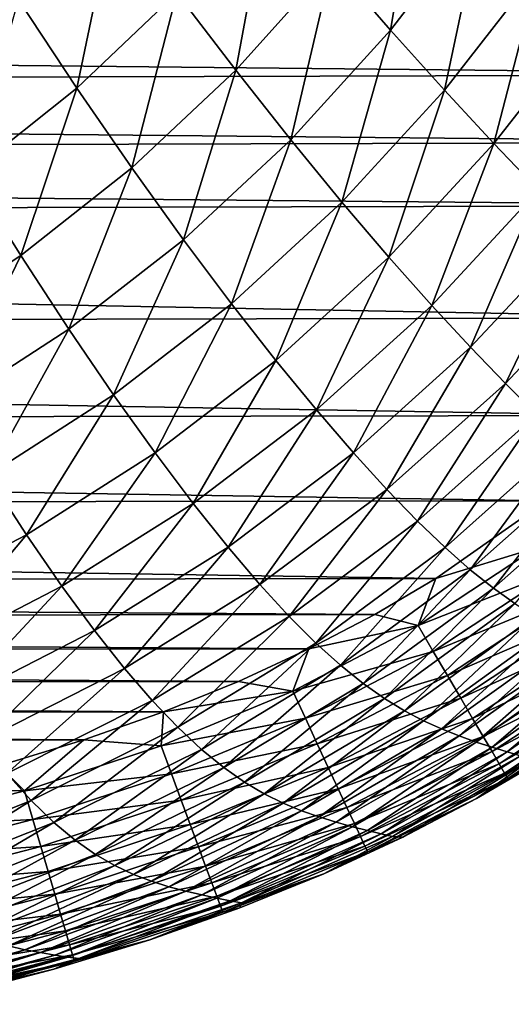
# Model space of a CAD drawing. Header units: metres. Extents: x -36 to 82, y -104 to 104.
# Tile 25 of 245: x 8.76 to 11.09, y -103.9 to -99.22. Entities that reach past the tile are written whole.
import ezdxf

# ---------------------------------------------------------------- set-up
doc = ezdxf.new("R2010")
doc.units = ezdxf.units.M
doc.layers.add('solid_FIT-SHOWER-153_SW0001', color=7, linetype='CONTINUOUS')

msp = doc.modelspace()

# ---------------------------------------------------------------- linework, layer by layer
at = {"layer": 'solid_FIT-SHOWER-153_SW0001'}
for points in [[(10.24136, -98.952179, -15.543417), (10.664482, -98.397484, -15.580076), (10.518572, -99.27137, -14.933035)], [(10.664482, -98.397484, -15.580076), (10.956178, -98.704018, -14.968903), (10.518572, -99.27137, -14.933035)], [(9.504206, -99.094696, -16.048126), (9.9448, -98.59787, -16.084518), (9.783731, -99.462357, -15.506875)], [(9.9448, -98.59787, -16.084518), (10.24136, -98.952179, -15.543417), (9.783731, -99.462357, -15.506875)], [(8.752679, -99.126778, -16.490248), (9.208475, -98.68885, -16.524832), (9.029386, -99.546516, -16.012468)], [(9.208475, -98.68885, -16.524832), (9.504206, -99.094696, -16.048126), (9.029386, -99.546516, -16.012468)], [(10.518572, -99.27137, -14.933035), (10.956178, -98.704018, -14.968903), (10.775013, -99.556778, -14.249972)], [(10.956178, -98.704018, -14.968903), (11.225257, -98.978554, -14.284266), (10.775013, -99.556778, -14.249972)], [(9.783731, -99.462357, -15.506875), (10.24136, -98.952179, -15.543417), (10.045473, -99.793098, -14.897243)], [(10.24136, -98.952179, -15.543417), (10.518572, -99.27137, -14.933035), (10.045473, -99.793098, -14.897243)], [(10.775013, -99.556778, -14.249972), (11.225257, -98.978554, -14.284266), (11.009849, -99.809898, -13.491106)], [(11.225257, -98.978554, -14.284266), (11.470763, -99.222504, -13.523234), (11.009849, -99.809898, -13.491106)], [(9.029386, -99.546516, -16.012468), (9.504206, -99.094696, -16.048126), (9.291067, -99.926277, -15.471057)], [(9.504206, -99.094696, -16.048126), (9.783731, -99.462357, -15.506875), (9.291067, -99.926277, -15.471057)], [(-13.067122, -99.215973, 16.90811), (12.930223, -99.482498, 16.90811), (13.105403, -99.136932, 16.90811)], [(8.752679, -99.126778, -16.490248), (9.029386, -99.546516, -16.012468), (8.519762, -99.95179, -15.97813)], [(-13.067122, -99.215973, 16.90811), (-12.890129, -99.55616, 16.90811), (12.930223, -99.482498, 16.90811)], [(11.009849, -99.809898, -13.491106), (11.470763, -99.222504, -13.523234), (11.222959, -100.032433, -12.653646)], [(10.045473, -99.793098, -14.897243), (10.518572, -99.27137, -14.933035), (10.288254, -100.088356, -14.215699)], [(10.518572, -99.27137, -14.933035), (10.775013, -99.556778, -14.249972), (10.288254, -100.088356, -14.215699)], [(9.291067, -99.926277, -15.471057), (9.783731, -99.462357, -15.506875), (9.53648, -100.267426, -14.862125)], [(9.783731, -99.462357, -15.506875), (10.045473, -99.793098, -14.897243), (9.53648, -100.267426, -14.862125)], [(-12.890129, -99.55616, 16.90811), (12.746457, -99.804489, 16.90811), (12.930223, -99.482498, 16.90811)], [(-12.890129, -99.55616, 16.90811), (-12.704674, -99.872894, 16.90811), (12.746457, -99.804489, 16.90811)], [(8.519762, -99.95179, -15.97813), (9.029386, -99.546516, -16.012468), (8.762921, -100.342369, -15.43656)], [(9.029386, -99.546516, -16.012468), (9.291067, -99.926277, -15.471057), (8.762921, -100.342369, -15.43656)], [(10.288254, -100.088356, -14.215699), (10.775013, -99.556778, -14.249972), (10.511382, -100.349716, -13.458944)], [(10.775013, -99.556778, -14.249972), (11.009849, -99.809898, -13.491106), (10.511382, -100.349716, -13.458944)], [(-12.704674, -99.872894, 16.90811), (12.555973, -100.10479, 16.90811), (12.746457, -99.804489, 16.90811)], [(9.53648, -100.267426, -14.862125), (10.045473, -99.793098, -14.897243), (9.764688, -100.571495, -14.182022)], [(10.045473, -99.793098, -14.897243), (10.288254, -100.088356, -14.215699), (9.764688, -100.571495, -14.182022)], [(10.511382, -100.349716, -13.458944), (11.009849, -99.809898, -13.491106), (10.714763, -100.578979, -12.623953)], [(11.009849, -99.809898, -13.491106), (11.222959, -100.032433, -12.653646), (10.714763, -100.578979, -12.623953)], [(-12.704674, -99.872894, 16.90811), (-12.513104, -100.167725, 16.90811), (12.555973, -100.10479, 16.90811)], [(8.762921, -100.342369, -15.43656), (9.291067, -99.926277, -15.471057), (8.991265, -100.692764, -14.82827)], [(9.291067, -99.926277, -15.471057), (9.53648, -100.267426, -14.862125), (8.991265, -100.692764, -14.82827)], [(8.519762, -99.95179, -15.97813), (8.762921, -100.342369, -15.43656), (8.199503, -100.710587, -15.403872)], [(10.714763, -100.578979, -12.623953), (11.222959, -100.032433, -12.653646), (10.898716, -100.778145, -11.707737)], [(11.222959, -100.032433, -12.653646), (11.414677, -100.226295, -11.734803), (10.898716, -100.778145, -11.707737)], [(-12.513104, -100.167725, 16.90811), (12.15721, -100.637787, 16.90811), (12.555973, -100.10479, 16.90811)], [(9.764688, -100.571495, -14.182022), (10.288254, -100.088356, -14.215699), (9.97516, -100.840164, -13.427285)], [(10.288254, -100.088356, -14.215699), (10.511382, -100.349716, -13.458944), (9.97516, -100.840164, -13.427285)], [(-12.513104, -100.167725, 16.90811), (-12.114929, -100.688164, 16.90811), (12.15721, -100.637787, 16.90811)], [(8.991265, -100.692764, -14.82827), (9.53648, -100.267426, -14.862125), (9.2041, -101.004593, -14.149504)], [(9.53648, -100.267426, -14.862125), (9.764688, -100.571495, -14.182022), (9.2041, -101.004593, -14.149504)], [(10.898716, -100.778145, -11.707737), (11.414677, -100.226295, -11.734803), (11.064691, -100.949821, -10.707378)], [(11.414677, -100.226295, -11.734803), (11.586564, -100.393974, -10.731757), (11.064691, -100.949821, -10.707378)], [(8.199503, -100.710587, -15.403872), (8.762921, -100.342369, -15.43656), (8.410157, -101.069069, -14.796158)], [(8.762921, -100.342369, -15.43656), (8.991265, -100.692764, -14.82827), (8.410157, -101.069069, -14.796158)], [(9.97516, -100.840164, -13.427285), (10.511382, -100.349716, -13.458944), (10.167849, -101.075325, -12.594678)], [(10.511382, -100.349716, -13.458944), (10.714763, -100.578979, -12.623953), (10.167849, -101.075325, -12.594678)], [(11.064691, -100.949821, -10.707378), (11.586564, -100.393974, -10.731757), (11.214339, -101.09668, -9.619972)], [(9.2041, -101.004593, -14.149504), (9.764688, -100.571495, -14.182022), (9.401056, -101.279633, -13.396656)], [(9.764688, -100.571495, -14.182022), (9.97516, -100.840164, -13.427285), (9.401056, -101.279633, -13.396656)], [(10.167849, -101.075325, -12.594678), (10.714763, -100.578979, -12.623953), (10.34308, -101.279083, -11.681026)], [(10.714763, -100.578979, -12.623953), (10.898716, -100.778145, -11.707737), (10.34308, -101.279083, -11.681026)], [(-12.114929, -100.688164, 16.90811), (11.728063, -101.101326, 16.90811), (12.15721, -100.637787, 16.90811)], [(-12.114929, -100.688164, 16.90811), (-11.685543, -101.141991, 16.90811), (11.728063, -101.101326, 16.90811)], [(8.410157, -101.069069, -14.796158), (8.991265, -100.692764, -14.82827), (8.606928, -101.387627, -14.118609)], [(8.991265, -100.692764, -14.82827), (9.2041, -101.004593, -14.149504), (8.606928, -101.387627, -14.118609)], [(10.34308, -101.279083, -11.681026), (10.898716, -100.778145, -11.707737), (10.502192, -101.454109, -10.683317)], [(10.898716, -100.778145, -11.707737), (11.064691, -100.949821, -10.707378), (10.502192, -101.454109, -10.683317)], [(9.401056, -101.279633, -13.396656), (9.97516, -100.840164, -13.427285), (9.582154, -101.519875, -12.5663)], [(9.97516, -100.840164, -13.427285), (10.167849, -101.075325, -12.594678), (9.582154, -101.519875, -12.5663)], [(10.502192, -101.454109, -10.683317), (11.064691, -100.949821, -10.707378), (10.646708, -101.603195, -9.598571)], [(11.064691, -100.949821, -10.707378), (11.214339, -101.09668, -9.619972), (10.646708, -101.603195, -9.598571)], [(8.606928, -101.387627, -14.118609), (9.2041, -101.004593, -14.149504), (8.789608, -101.668137, -13.367496)], [(9.2041, -101.004593, -14.149504), (9.401056, -101.279633, -13.396656), (8.789608, -101.668137, -13.367496)], [(-11.685543, -101.141991, 16.90811), (11.26066, -101.507156, 16.90811), (11.728063, -101.101326, 16.90811)], [(9.582154, -101.519875, -12.5663), (10.167849, -101.075325, -12.594678), (9.74774, -101.727516, -11.655098)], [(10.167849, -101.075325, -12.594678), (10.34308, -101.279083, -11.681026), (9.74774, -101.727516, -11.655098)], [(10.646708, -101.603195, -9.598571), (11.214339, -101.09668, -9.619972), (10.778152, -101.729118, -8.423801)], [(11.214339, -101.09668, -9.619972), (11.349318, -101.221436, -8.442612), (10.778152, -101.729118, -8.423801)], [(-11.685543, -101.141991, 16.90811), (-11.216462, -101.541397, 16.90811), (11.26066, -101.507156, 16.90811)], [(10.778152, -101.729118, -8.423801), (11.349318, -101.221436, -8.442612), (10.898051, -101.834663, -7.156041)], [(11.349318, -101.221436, -8.442612), (11.471281, -101.326767, -7.172402), (10.898051, -101.834663, -7.156041)], [(8.789608, -101.668137, -13.367496), (9.401056, -101.279633, -13.396656), (8.958297, -101.912682, -12.539227)], [(9.401056, -101.279633, -13.396656), (9.582154, -101.519875, -12.5663), (8.958297, -101.912682, -12.539227)], [(9.74774, -101.727516, -11.655098), (10.34308, -101.279083, -11.681026), (9.899047, -101.905312, -10.659948)], [(10.34308, -101.279083, -11.681026), (10.502192, -101.454109, -10.683317), (9.899047, -101.905312, -10.659948)], [(10.898051, -101.834663, -7.156041), (11.471281, -101.326767, -7.172402), (11.007949, -101.922508, -5.7927)], [(11.471281, -101.326767, -7.172402), (11.581943, -101.415268, -5.806798), (11.007949, -101.922508, -5.7927)], [(8.606928, -101.387627, -14.118609), (8.789608, -101.668137, -13.367496), (8.141697, -102.006516, -13.340197)], [(11.007949, -101.922508, -5.7927), (11.581943, -101.415268, -5.806798), (11.109409, -101.995239, -4.331629)], [(9.899047, -101.905312, -10.659948), (10.502192, -101.454109, -10.683317), (10.037473, -102.056129, -9.577789)], [(10.502192, -101.454109, -10.683317), (10.646708, -101.603195, -9.598571), (10.037473, -102.056129, -9.577789)], [(-11.216462, -101.541397, 16.90811), (10.734815, -101.876396, 16.90811), (11.26066, -101.507156, 16.90811)], [(8.958297, -101.912682, -12.539227), (9.582154, -101.519875, -12.5663), (9.113369, -102.12355, -11.630322)], [(9.582154, -101.519875, -12.5663), (9.74774, -101.727516, -11.655098), (9.113369, -102.12355, -11.630322)], [(11.211475, -101.730133, 16.897364), (11.26066, -101.507156, 16.90811), (10.734815, -101.876396, 16.90811)], [(-11.216462, -101.541397, 16.90811), (-10.68892, -101.904793, 16.90811), (10.734815, -101.876396, 16.90811)], [(10.037473, -102.056129, -9.577789), (10.646708, -101.603195, -9.598571), (10.164415, -102.182816, -8.405564)], [(10.646708, -101.603195, -9.598571), (10.778152, -101.729118, -8.423801), (10.164415, -102.182816, -8.405564)], [(8.141697, -102.006516, -13.340197), (8.789608, -101.668137, -13.367496), (8.297244, -102.254639, -12.513824)], [(8.789608, -101.668137, -13.367496), (8.958297, -101.912682, -12.539227), (8.297244, -102.254639, -12.513824)], [(9.113369, -102.12355, -11.630322), (9.74774, -101.727516, -11.655098), (9.25596, -102.303574, -10.637593)], [(9.74774, -101.727516, -11.655098), (9.899047, -101.905312, -10.659948), (9.25596, -102.303574, -10.637593)], [(10.164415, -102.182816, -8.405564), (10.778152, -101.729118, -8.423801), (10.281271, -102.288231, -7.140226)], [(10.778152, -101.729118, -8.423801), (10.898051, -101.834663, -7.156041), (10.281271, -102.288231, -7.140226)], [(10.650394, -102.099579, 16.897383), (11.211475, -101.730133, 16.897364), (10.734815, -101.876396, 16.90811)], [(11.296022, -101.844719, 16.8657), (11.211475, -101.730133, 16.897364), (10.650394, -102.099579, 16.897383)], [(10.281271, -102.288231, -7.140226), (10.898051, -101.834663, -7.156041), (10.389417, -102.37516, -5.779142)], [(10.898051, -101.834663, -7.156041), (11.007949, -101.922508, -5.7927), (10.389417, -102.37516, -5.779142)], [(10.722396, -102.222374, 16.865772), (11.296022, -101.844719, 16.8657), (10.650394, -102.099579, 16.897383)], [(11.375467, -101.952393, 16.814678), (11.296022, -101.844719, 16.8657), (10.722396, -102.222374, 16.865772)], [(-10.68892, -101.904793, 16.90811), (10.443959, -102.047348, 16.90811), (10.734815, -101.876396, 16.90811)], [(-10.68892, -101.904793, 16.90811), (-10.397495, -102.072968, 16.90811), (10.443959, -102.047348, 16.90811)], [(9.25596, -102.303574, -10.637593), (9.899047, -101.905312, -10.659948), (9.387341, -102.455673, -9.557907)], [(9.899047, -101.905312, -10.659948), (10.037473, -102.056129, -9.577789), (9.387341, -102.455673, -9.557907)], [(10.650394, -102.099579, 16.897383), (10.734815, -101.876396, 16.90811), (10.443959, -102.047348, 16.90811)], [(8.297244, -102.254639, -12.513824), (8.958297, -101.912682, -12.539227), (8.440999, -102.46814, -11.607031)], [(8.958297, -101.912682, -12.539227), (9.113369, -102.12355, -11.630322), (8.440999, -102.46814, -11.607031)], [(10.389417, -102.37516, -5.779142), (11.007949, -101.922508, -5.7927), (10.490207, -102.446251, -4.320153)], [(11.007949, -101.922508, -5.7927), (11.109409, -101.995239, -4.331629), (10.490207, -102.446251, -4.320153)], [(10.790059, -102.337776, 16.814835), (11.375467, -101.952393, 16.814678), (10.722396, -102.222374, 16.865772)], [(11.448891, -102.051903, 16.745865), (11.375467, -101.952393, 16.814678), (10.790059, -102.337776, 16.814835)], [(10.490207, -102.446251, -4.320153), (11.109409, -101.995239, -4.331629), (10.584993, -102.504173, -2.761126)], [(11.109409, -101.995239, -4.331629), (11.204001, -102.055435, -2.770701), (10.584993, -102.504173, -2.761126)], [(-10.397495, -102.072968, 16.90811), (10.131131, -102.210541, 16.90811), (10.443959, -102.047348, 16.90811)], [(10.650394, -102.099579, 16.897383), (10.443959, -102.047348, 16.90811), (10.131131, -102.210541, 16.90811)], [(-10.397495, -102.072968, 16.90811), (-10.084416, -102.233337, 16.90811), (10.131131, -102.210541, 16.90811)], [(9.387341, -102.455673, -9.557907), (10.037473, -102.056129, -9.577789), (9.508791, -102.582779, -8.388129)], [(10.037473, -102.056129, -9.577789), (10.164415, -102.182816, -8.405564), (9.508791, -102.582779, -8.388129)], [(10.584993, -102.504173, -2.761126), (11.204001, -102.055435, -2.770701), (10.67513, -102.551598, -1.099927)], [(11.204001, -102.055435, -2.770701), (11.29329, -102.105659, -1.107788), (10.67513, -102.551598, -1.099927)], [(10.852604, -102.444443, 16.746132), (11.448891, -102.051903, 16.745865), (10.790059, -102.337776, 16.814835)], [(11.515375, -102.142006, 16.660824), (11.448891, -102.051903, 16.745865), (10.852604, -102.444443, 16.746132)], [(8.440999, -102.46814, -11.607031), (9.113369, -102.12355, -11.630322), (8.574001, -102.649902, -10.616551)], [(9.113369, -102.12355, -11.630322), (9.25596, -102.303574, -10.637593), (8.574001, -102.649902, -10.616551)], [(10.054517, -102.411438, 16.897404), (10.650394, -102.099579, 16.897383), (10.131131, -102.210541, 16.90811)], [(10.722396, -102.222374, 16.865772), (10.650394, -102.099579, 16.897383), (10.054517, -102.411438, 16.897404)], [(10.67513, -102.551598, -1.099927), (11.29329, -102.105659, -1.107788), (10.761845, -102.591072, 0.665489)], [(11.29329, -102.105659, -1.107788), (11.378716, -102.148384, 0.659145), (10.761845, -102.591072, 0.665489)], [(10.909248, -102.541054, 16.661221), (11.515375, -102.142006, 16.660824), (10.852604, -102.444443, 16.746132)], [(11.574001, -102.221458, 16.561119), (11.515375, -102.142006, 16.660824), (10.909248, -102.541054, 16.661221)], [(9.508791, -102.582779, -8.388129), (10.164415, -102.182816, -8.405564), (9.621577, -102.687813, -7.125141)], [(10.164415, -102.182816, -8.405564), (10.281271, -102.288231, -7.140226), (9.621577, -102.687813, -7.125141)], [(10.761845, -102.591072, 0.665489), (11.378716, -102.148384, 0.659145), (10.845433, -102.624413, 2.5365)], [(11.378716, -102.148384, 0.659145), (11.460752, -102.185295, 2.531458), (10.845433, -102.624413, 2.5365)], [(10.845433, -102.624413, 2.5365), (11.460752, -102.185295, 2.531458), (10.925754, -102.653061, 4.514175)], [(11.460752, -102.185295, 2.531458), (11.539415, -102.21772, 4.510199), (10.925754, -102.653061, 4.514175)], [(-10.084416, -102.233337, 16.90811), (9.797663, -102.365036, 16.90811), (10.131131, -102.210541, 16.90811)], [(-10.084416, -102.233337, 16.90811), (-9.750984, -102.385048, 16.90811), (9.797663, -102.365036, 16.90811)], [(10.054517, -102.411438, 16.897404), (10.131131, -102.210541, 16.90811), (9.797663, -102.365036, 16.90811)], [(10.114648, -102.540359, 16.865852), (10.722396, -102.222374, 16.865772), (10.054517, -102.411438, 16.897404)], [(10.790059, -102.337776, 16.814835), (10.722396, -102.222374, 16.865772), (10.114648, -102.540359, 16.865852)], [(10.95921, -102.626259, 16.561661), (11.574001, -102.221458, 16.561119), (10.909248, -102.541054, 16.661221)], [(10.925754, -102.653061, 4.514175), (11.539415, -102.21772, 4.510199), (11.002139, -102.678078, 6.599426)], [(11.623851, -102.289024, 16.448313), (11.574001, -102.221458, 16.561119), (10.95921, -102.626259, 16.561661)], [(11.539415, -102.21772, 4.510199), (11.614182, -102.246552, 6.596273), (11.002139, -102.678078, 6.599426)], [(11.002139, -102.678078, 6.599426), (11.614182, -102.246552, 6.596273), (11.073224, -102.699982, 8.792955)], [(11.614182, -102.246552, 6.596273), (11.683792, -102.272148, 8.790408), (11.073224, -102.699982, 8.792955)], [(11.073224, -102.699982, 8.792955), (11.683792, -102.272148, 8.790408), (11.137287, -102.71904, 11.095388)], [(8.574001, -102.649902, -10.616551), (9.25596, -102.303574, -10.637593), (8.697404, -102.80291, -9.53918)], [(9.25596, -102.303574, -10.637593), (9.387341, -102.455673, -9.557907), (8.697404, -102.80291, -9.53918)], [(9.621577, -102.687813, -7.125141), (10.281271, -102.288231, -7.140226), (9.726914, -102.773621, -5.766263)], [(10.281271, -102.288231, -7.140226), (10.389417, -102.37516, -5.779142), (9.726914, -102.773621, -5.766263)], [(11.001709, -102.698746, 16.449011), (11.623851, -102.289024, 16.448313), (10.95921, -102.626259, 16.561661)], [(11.664005, -102.343445, 16.323971), (11.623851, -102.289024, 16.448313), (11.001709, -102.698746, 16.449011)], [(-9.750984, -102.385048, 16.90811), (9.441495, -102.509254, 16.90811), (9.797663, -102.365036, 16.90811)], [(10.054517, -102.411438, 16.897404), (9.797663, -102.365036, 16.90811), (9.441495, -102.509254, 16.90811)], [(9.726914, -102.773621, -5.766263), (10.389417, -102.37516, -5.779142), (9.825948, -102.842941, -4.309319)], [(10.389417, -102.37516, -5.779142), (10.490207, -102.446251, -4.320153), (9.825948, -102.842941, -4.309319)], [(10.171164, -102.661522, 16.815006), (10.790059, -102.337776, 16.814835), (10.114648, -102.540359, 16.865852)], [(10.852604, -102.444443, 16.746132), (10.790059, -102.337776, 16.814835), (10.171164, -102.661522, 16.815006)], [(11.035963, -102.757164, 16.324831), (11.664005, -102.343445, 16.323971), (11.001709, -102.698746, 16.449011)], [(11.693546, -102.383484, 16.189659), (11.664005, -102.343445, 16.323971), (11.035963, -102.757164, 16.324831)], [(-9.750984, -102.385048, 16.90811), (-9.39534, -102.526588, 16.90811), (9.441495, -102.509254, 16.90811)], [(9.42942, -102.671249, 16.897425), (10.054517, -102.411438, 16.897404), (9.441495, -102.509254, 16.90811)], [(10.114648, -102.540359, 16.865852), (10.054517, -102.411438, 16.897404), (9.42942, -102.671249, 16.897425)], [(11.061191, -102.800186, 16.19068), (11.693546, -102.383484, 16.189659), (11.035963, -102.757164, 16.324831)], [(11.711555, -102.407898, 16.046938), (11.693546, -102.383484, 16.189659), (11.061191, -102.800186, 16.19068)], [(11.076611, -102.826485, 16.048117), (11.711555, -102.407898, 16.046938), (11.061191, -102.800186, 16.19068)], [(11.255356, -102.729401, 15.898511), (11.711555, -102.407898, 16.046938), (11.076611, -102.826485, 16.048117)], [(8.697404, -102.80291, -9.53918), (9.387341, -102.455673, -9.557907), (8.81236, -102.930153, -8.371712)], [(9.387341, -102.455673, -9.557907), (9.508791, -102.582779, -8.388129), (8.81236, -102.930153, -8.371712)], [(9.825948, -102.842941, -4.309319), (10.490207, -102.446251, -4.320153), (9.91982, -102.898521, -2.75216)], [(10.490207, -102.446251, -4.320153), (10.584993, -102.504173, -2.761126), (9.91982, -102.898521, -2.75216)], [(10.223412, -102.773537, 16.746424), (10.852604, -102.444443, 16.746132), (10.171164, -102.661522, 16.815006)], [(10.909248, -102.541054, 16.661221), (10.852604, -102.444443, 16.746132), (10.223412, -102.773537, 16.746424)], [(-9.39534, -102.526588, 16.90811), (9.061759, -102.643005, 16.90811), (9.441495, -102.509254, 16.90811)], [(9.42942, -102.671249, 16.897425), (9.441495, -102.509254, 16.90811), (9.061759, -102.643005, 16.90811)], [(9.91982, -102.898521, -2.75216), (10.584993, -102.504173, -2.761126), (10.009672, -102.943085, -1.092639)], [(10.584993, -102.504173, -2.761126), (10.67513, -102.551598, -1.099927), (10.009672, -102.943085, -1.092639)], [(-9.39534, -102.526588, 16.90811), (-9.016675, -102.657761, 16.90811), (9.061759, -102.643005, 16.90811)], [(9.478759, -102.804504, 16.865932), (10.114648, -102.540359, 16.865852), (9.42942, -102.671249, 16.897425)], [(10.171164, -102.661522, 16.815006), (10.114648, -102.540359, 16.865852), (9.478759, -102.804504, 16.865932)], [(10.009672, -102.943085, -1.092639), (10.67513, -102.551598, -1.099927), (10.096528, -102.979294, 0.671305)], [(10.67513, -102.551598, -1.099927), (10.761845, -102.591072, 0.665489), (10.096528, -102.979294, 0.671305)], [(10.270741, -102.875008, 16.661655), (10.909248, -102.541054, 16.661221), (10.223412, -102.773537, 16.746424)], [(10.95921, -102.626259, 16.561661), (10.909248, -102.541054, 16.661221), (10.270741, -102.875008, 16.661655)], [(8.81236, -102.930153, -8.371712), (9.508791, -102.582779, -8.388129), (8.920019, -103.034607, -7.110958)], [(9.508791, -102.582779, -8.388129), (9.621577, -102.687813, -7.125141), (8.920019, -103.034607, -7.110958)], [(10.096528, -102.979294, 0.671305), (10.761845, -102.591072, 0.665489), (10.180517, -103.009041, 2.541068)], [(10.761845, -102.591072, 0.665489), (10.845433, -102.624413, 2.5365), (10.180517, -103.009041, 2.541068)], [(-9.016675, -102.657761, 16.90811), (8.659324, -102.766487, 16.90811), (9.061759, -102.643005, 16.90811)], [(8.780725, -102.885094, 16.897444), (9.061759, -102.643005, 16.90811), (8.659324, -102.766487, 16.90811)], [(8.780725, -102.885094, 16.897444), (9.42942, -102.671249, 16.897425), (9.061759, -102.643005, 16.90811)], [(10.180517, -103.009041, 2.541068), (10.845433, -102.624413, 2.5365), (10.261352, -103.033913, 4.517738)], [(10.845433, -102.624413, 2.5365), (10.925754, -102.653061, 4.514175), (10.261352, -103.033913, 4.517738)], [(10.261352, -103.033913, 4.517738), (10.925754, -102.653061, 4.514175), (10.338247, -103.055115, 6.602227)], [(10.312497, -102.964531, 16.562254), (10.95921, -102.626259, 16.561661), (10.270741, -102.875008, 16.661655)], [(11.001709, -102.698746, 16.449011), (10.95921, -102.626259, 16.561661), (10.312497, -102.964531, 16.562254)], [(10.925754, -102.653061, 4.514175), (11.002139, -102.678078, 6.599426), (10.338247, -103.055115, 6.602227)], [(9.478759, -102.804504, 16.865932), (9.42942, -102.671249, 16.897425), (8.780725, -102.885094, 16.897444)], [(8.920019, -103.034607, -7.110958), (9.621577, -102.687813, -7.125141), (9.021436, -103.119186, -5.754192)], [(9.621577, -102.687813, -7.125141), (9.726914, -102.773621, -5.766263), (9.021436, -103.119186, -5.754192)], [(9.525135, -102.929756, 16.81518), (10.171164, -102.661522, 16.815006), (9.478759, -102.804504, 16.865932)], [(10.223412, -102.773537, 16.746424), (10.171164, -102.661522, 16.815006), (9.525135, -102.929756, 16.81518)], [(10.348031, -103.04071, 16.449776), (11.001709, -102.698746, 16.449011), (10.312497, -102.964531, 16.562254)], [(10.338247, -103.055115, 6.602227), (11.002139, -102.678078, 6.599426), (10.409762, -103.073326, 8.795213)], [(11.035963, -102.757164, 16.324831), (11.001709, -102.698746, 16.449011), (10.348031, -103.04071, 16.449776)], [(11.002139, -102.678078, 6.599426), (11.073224, -102.699982, 8.792955), (10.409762, -103.073326, 8.795213)], [(10.409762, -103.073326, 8.795213), (11.073224, -102.699982, 8.792955), (10.474113, -103.08902, 11.097279)], [(11.073224, -102.699982, 8.792955), (11.137287, -102.71904, 11.095388), (10.474113, -103.08902, 11.097279)], [(10.474113, -103.08902, 11.097279), (11.137287, -102.71904, 11.095388), (10.528279, -103.101715, 13.508674)], [(11.137287, -102.71904, 11.095388), (11.191291, -102.734543, 13.507087), (10.528279, -103.101715, 13.508674)], [(10.528279, -103.101715, 13.508674), (11.191291, -102.734543, 13.507087), (10.577158, -103.105423, 15.899992)], [(11.191291, -102.734543, 13.507087), (10.9282, -102.921822, 15.899221), (10.577158, -103.105423, 15.899992)], [(10.9282, -102.921822, 15.899221), (11.255356, -102.729401, 15.898511), (11.076611, -102.826485, 16.048117)], [(11.191291, -102.734543, 13.507087), (11.255356, -102.729401, 15.898511), (10.9282, -102.921822, 15.899221)], [(8.780725, -102.885094, 16.897444), (8.659324, -102.766487, 16.90811), (8.234726, -102.878685, 16.90811)], [(9.021436, -103.119186, -5.754192), (9.726914, -102.773621, -5.766263), (9.117555, -103.186684, -4.299215)], [(9.726914, -102.773621, -5.766263), (9.825948, -102.842941, -4.309319), (9.117555, -103.186684, -4.299215)], [(9.568016, -103.04557, 16.746716), (10.223412, -102.773537, 16.746424), (9.525135, -102.929756, 16.81518)], [(10.270741, -102.875008, 16.661655), (10.223412, -102.773537, 16.746424), (9.568016, -103.04557, 16.746716)], [(10.376689, -103.102158, 16.325773), (11.035963, -102.757164, 16.324831), (10.348031, -103.04071, 16.449776)], [(11.061191, -102.800186, 16.19068), (11.035963, -102.757164, 16.324831), (10.376689, -103.102158, 16.325773)], [(8.697404, -102.80291, -9.53918), (8.81236, -102.930153, -8.371712), (8.076209, -103.226074, -8.356524)], [(8.820616, -103.021339, 16.866005), (9.478759, -102.804504, 16.865932), (8.780725, -102.885094, 16.897444)], [(9.525135, -102.929756, 16.81518), (9.478759, -102.804504, 16.865932), (8.820616, -103.021339, 16.866005)], [(9.117555, -103.186684, -4.299215), (9.825948, -102.842941, -4.309319), (9.209316, -103.239914, -2.743858)], [(9.825948, -102.842941, -4.309319), (9.91982, -102.898521, -2.75216), (9.209316, -103.239914, -2.743858)], [(10.39782, -103.147461, 16.191801), (11.061191, -102.800186, 16.19068), (10.376689, -103.102158, 16.325773)], [(11.076611, -102.826485, 16.048117), (11.061191, -102.800186, 16.19068), (10.39782, -103.147461, 16.191801)], [(10.410772, -103.175224, 16.049412), (11.076611, -102.826485, 16.048117), (10.39782, -103.147461, 16.191801)], [(10.9282, -102.921822, 15.899221), (11.076611, -102.826485, 16.048117), (10.410772, -103.175224, 16.049412)], [(8.112966, -103.058846, 16.897459), (8.780725, -102.885094, 16.897444), (8.234726, -102.878685, 16.90811)], [(8.820616, -103.021339, 16.866005), (8.780725, -102.885094, 16.897444), (8.112966, -103.058846, 16.897459)], [(9.606868, -103.150497, 16.66209), (10.270741, -102.875008, 16.661655), (9.568016, -103.04557, 16.746716)], [(10.312497, -102.964531, 16.562254), (10.270741, -102.875008, 16.661655), (9.606868, -103.150497, 16.66209)], [(8.076209, -103.226074, -8.356524), (8.81236, -102.930153, -8.371712), (8.177649, -103.329834, -7.097847)], [(8.81236, -102.930153, -8.371712), (8.920019, -103.034607, -7.110958), (8.177649, -103.329834, -7.097847)], [(8.858116, -103.149422, 16.815338), (9.525135, -102.929756, 16.81518), (8.820616, -103.021339, 16.866005)], [(9.568016, -103.04557, 16.746716), (9.525135, -102.929756, 16.81518), (8.858116, -103.149422, 16.815338)], [(9.209316, -103.239914, -2.743858), (9.91982, -102.898521, -2.75216), (9.297659, -103.28167, -1.085951)], [(9.91982, -102.898521, -2.75216), (10.009672, -102.943085, -1.092639), (9.297659, -103.28167, -1.085951)], [(10.577158, -103.105423, 15.899992), (10.9282, -102.921822, 15.899221), (10.410772, -103.175224, 16.049412)], [(9.297659, -103.28167, -1.085951), (10.009672, -102.943085, -1.092639), (9.38341, -103.314674, 0.676588)], [(10.009672, -102.943085, -1.092639), (10.096528, -102.979294, 0.671305), (9.38341, -103.314674, 0.676588)], [(9.38341, -103.314674, 0.676588), (10.096528, -102.979294, 0.671305), (9.466549, -103.340927, 2.545171)], [(10.096528, -102.979294, 0.671305), (10.180517, -103.009041, 2.541068), (9.466549, -103.340927, 2.545171)], [(9.641155, -103.243103, 16.562849), (10.312497, -102.964531, 16.562254), (9.606868, -103.150497, 16.66209)], [(10.348031, -103.04071, 16.449776), (10.312497, -102.964531, 16.562254), (9.641155, -103.243103, 16.562849)], [(8.14482, -103.197098, 16.86607), (8.820616, -103.021339, 16.866005), (8.112966, -103.058846, 16.897459)], [(8.858116, -103.149422, 16.815338), (8.820616, -103.021339, 16.866005), (8.14482, -103.197098, 16.86607)], [(9.466549, -103.340927, 2.545171), (10.180517, -103.009041, 2.541068), (9.546664, -103.362129, 4.520903)], [(10.180517, -103.009041, 2.541068), (10.261352, -103.033913, 4.517738), (9.546664, -103.362129, 4.520903)], [(8.177649, -103.329834, -7.097847), (8.920019, -103.034607, -7.110958), (8.273978, -103.413132, -5.743059)], [(8.920019, -103.034607, -7.110958), (9.021436, -103.119186, -5.754192), (8.273978, -103.413132, -5.743059)], [(8.892796, -103.26786, 16.746986), (9.568016, -103.04557, 16.746716), (8.858116, -103.149422, 16.815338)], [(9.606868, -103.150497, 16.66209), (9.568016, -103.04557, 16.746716), (8.892796, -103.26786, 16.746986)], [(9.546664, -103.362129, 4.520903), (10.261352, -103.033913, 4.517738), (9.622881, -103.379616, 6.604695)], [(10.261352, -103.033913, 4.517738), (10.338247, -103.055115, 6.602227), (9.622881, -103.379616, 6.604695)], [(9.622881, -103.379616, 6.604695), (10.338247, -103.055115, 6.602227), (9.693708, -103.394257, 8.797198)], [(9.670344, -103.321938, 16.450542), (10.348031, -103.04071, 16.449776), (9.641155, -103.243103, 16.562849)], [(10.376689, -103.102158, 16.325773), (10.348031, -103.04071, 16.449776), (9.670344, -103.321938, 16.450542)], [(10.338247, -103.055115, 6.602227), (10.409762, -103.073326, 8.795213), (9.693708, -103.394257, 8.797198)], [(9.693708, -103.394257, 8.797198), (10.409762, -103.073326, 8.795213), (9.757343, -103.406677, 11.098949)], [(10.409762, -103.073326, 8.795213), (10.474113, -103.08902, 11.097279), (9.757343, -103.406677, 11.098949)], [(8.273978, -103.413132, -5.743059), (9.021436, -103.119186, -5.754192), (8.365952, -103.478844, -4.289934)], [(9.021436, -103.119186, -5.754192), (9.117555, -103.186684, -4.299215), (8.365952, -103.478844, -4.289934)], [(9.6939, -103.385559, 16.326719), (10.376689, -103.102158, 16.325773), (9.670344, -103.321938, 16.450542)], [(10.39782, -103.147461, 16.191801), (10.376689, -103.102158, 16.325773), (9.6939, -103.385559, 16.326719)], [(9.757343, -103.406677, 11.098949), (10.474113, -103.08902, 11.097279), (9.810827, -103.416664, 13.510092)], [(10.474113, -103.08902, 11.097279), (10.528279, -103.101715, 13.508674), (9.810827, -103.416664, 13.510092)], [(9.810827, -103.416664, 13.510092), (10.528279, -103.101715, 13.508674), (10.202666, -103.278648, 15.900816)], [(10.528279, -103.101715, 13.508674), (10.577158, -103.105423, 15.899992), (10.202666, -103.278648, 15.900816)], [(10.202666, -103.278648, 15.900816), (10.577158, -103.105423, 15.899992), (10.410772, -103.175224, 16.049412)], [(8.174769, -103.327087, 16.815477), (8.858116, -103.149422, 16.815338), (8.14482, -103.197098, 16.86607)], [(8.892796, -103.26786, 16.746986), (8.858116, -103.149422, 16.815338), (8.174769, -103.327087, 16.815477)], [(8.924222, -103.375198, 16.662493), (9.606868, -103.150497, 16.66209), (8.892796, -103.26786, 16.746986)], [(9.641155, -103.243103, 16.562849), (9.606868, -103.150497, 16.66209), (8.924222, -103.375198, 16.662493)], [(9.711289, -103.432526, 16.192924), (10.39782, -103.147461, 16.191801), (9.6939, -103.385559, 16.326719)], [(10.410772, -103.175224, 16.049412), (10.39782, -103.147461, 16.191801), (9.711289, -103.432526, 16.192924)], [(8.365952, -103.478844, -4.289934), (9.117555, -103.186684, -4.299215), (8.454321, -103.529808, -2.736276)], [(9.117555, -103.186684, -4.299215), (9.209316, -103.239914, -2.743858), (8.454321, -103.529808, -2.736276)], [(9.721977, -103.461395, 16.050711), (10.410772, -103.175224, 16.049412), (9.711289, -103.432526, 16.192924)], [(10.202666, -103.278648, 15.900816), (10.410772, -103.175224, 16.049412), (9.721977, -103.461395, 16.050711)], [(8.454321, -103.529808, -2.736276), (9.209316, -103.239914, -2.743858), (8.539833, -103.568893, -1.079889)], [(9.209316, -103.239914, -2.743858), (9.297659, -103.28167, -1.085951), (8.539833, -103.568893, -1.079889)], [(8.951963, -103.469948, 16.5634), (9.641155, -103.243103, 16.562849), (8.924222, -103.375198, 16.662493)], [(9.670344, -103.321938, 16.450542), (9.641155, -103.243103, 16.562849), (8.951963, -103.469948, 16.5634)], [(8.202468, -103.447304, 16.747223), (8.892796, -103.26786, 16.746986), (8.174769, -103.327087, 16.815477)], [(8.924222, -103.375198, 16.662493), (8.892796, -103.26786, 16.746986), (8.202468, -103.447304, 16.747223)], [(8.539833, -103.568893, -1.079889), (9.297659, -103.28167, -1.085951), (8.623134, -103.598862, 0.681332)], [(9.297659, -103.28167, -1.085951), (9.38341, -103.314674, 0.676588), (8.623134, -103.598862, 0.681332)], [(9.802888, -103.441185, 15.901649), (10.202666, -103.278648, 15.900816), (9.721977, -103.461395, 16.050711)], [(9.810827, -103.416664, 13.510092), (10.202666, -103.278648, 15.900816), (9.802888, -103.441185, 15.901649)], [(8.623134, -103.598862, 0.681332), (9.38341, -103.314674, 0.676588), (8.704078, -103.621819, 2.548819)], [(9.38341, -103.314674, 0.676588), (9.466549, -103.340927, 2.545171), (8.704078, -103.621819, 2.548819)], [(8.704078, -103.621819, 2.548819), (9.466549, -103.340927, 2.545171), (8.78215, -103.639565, 4.52369)], [(9.466549, -103.340927, 2.545171), (9.546664, -103.362129, 4.520903), (8.78215, -103.639565, 4.52369)], [(8.975589, -103.550644, 16.451252), (9.670344, -103.321938, 16.450542), (8.951963, -103.469948, 16.5634)], [(9.6939, -103.385559, 16.326719), (9.670344, -103.321938, 16.450542), (8.975589, -103.550644, 16.451252)], [(8.227573, -103.556267, 16.662846), (8.924222, -103.375198, 16.662493), (8.202468, -103.447304, 16.747223)], [(8.951963, -103.469948, 16.5634), (8.924222, -103.375198, 16.662493), (8.227573, -103.556267, 16.662846)], [(8.78215, -103.639565, 4.52369), (9.546664, -103.362129, 4.520903), (8.856415, -103.653564, 6.606853)], [(9.546664, -103.362129, 4.520903), (9.622881, -103.379616, 6.604695), (8.856415, -103.653564, 6.606853)], [(8.856415, -103.653564, 6.606853), (9.622881, -103.379616, 6.604695), (8.925371, -103.664833, 8.798928)], [(9.622881, -103.379616, 6.604695), (9.693708, -103.394257, 8.797198), (8.925371, -103.664833, 8.798928)], [(8.925371, -103.664833, 8.798928), (9.693708, -103.394257, 8.797198), (8.987229, -103.674187, 11.100413)], [(8.994667, -103.615799, 16.327593), (9.6939, -103.385559, 16.326719), (8.975589, -103.550644, 16.451252)], [(9.693708, -103.394257, 8.797198), (9.757343, -103.406677, 11.098949), (8.987229, -103.674187, 11.100413)], [(9.711289, -103.432526, 16.192924), (9.6939, -103.385559, 16.326719), (8.994667, -103.615799, 16.327593)], [(8.987229, -103.674187, 11.100413), (9.757343, -103.406677, 11.098949), (9.039146, -103.681625, 13.511347)], [(9.008766, -103.663956, 16.193964), (9.711289, -103.432526, 16.192924), (8.994667, -103.615799, 16.327593)], [(9.721977, -103.461395, 16.050711), (9.711289, -103.432526, 16.192924), (9.008766, -103.663956, 16.193964)], [(9.757343, -103.406677, 11.098949), (9.810827, -103.416664, 13.510092), (9.039146, -103.681625, 13.511347)], [(9.039146, -103.681625, 13.511347), (9.810827, -103.416664, 13.510092), (9.375541, -103.592697, 15.90249)], [(9.810827, -103.416664, 13.510092), (9.802888, -103.441185, 15.901649), (9.375541, -103.592697, 15.90249)], [(9.375541, -103.592697, 15.90249), (9.802888, -103.441185, 15.901649), (9.721977, -103.461395, 16.050711)], [(8.24974, -103.652473, 16.563881), (8.951963, -103.469948, 16.5634), (8.227573, -103.556267, 16.662846)], [(8.975589, -103.550644, 16.451252), (8.951963, -103.469948, 16.5634), (8.24974, -103.652473, 16.563881)], [(9.017454, -103.693626, 16.05191), (9.721977, -103.461395, 16.050711), (9.008766, -103.663956, 16.193964)], [(9.375541, -103.592697, 15.90249), (9.721977, -103.461395, 16.050711), (9.017454, -103.693626, 16.05191)], [(8.268624, -103.734436, 16.451872), (8.975589, -103.550644, 16.451252), (8.24974, -103.652473, 16.563881)], [(8.994667, -103.615799, 16.327593), (8.975589, -103.550644, 16.451252), (8.268624, -103.734436, 16.451872)], [(8.920512, -103.732056, 15.903335), (9.375541, -103.592697, 15.90249), (9.017454, -103.693626, 16.05191)], [(9.039146, -103.681625, 13.511347), (9.375541, -103.592697, 15.90249), (8.920512, -103.732056, 15.903335)], [(8.704078, -103.621819, 2.548819), (8.78215, -103.639565, 4.52369), (7.968315, -103.868126, 4.526117)], [(7.968315, -103.868126, 4.526117), (8.78215, -103.639565, 4.52369), (8.039277, -103.87896, 6.608718)], [(8.78215, -103.639565, 4.52369), (8.856415, -103.653564, 6.606853), (8.039277, -103.87896, 6.608718)], [(8.283881, -103.800652, 16.328356), (8.994667, -103.615799, 16.327593), (8.268624, -103.734436, 16.451872)], [(9.008766, -103.663956, 16.193964), (8.994667, -103.615799, 16.327593), (8.283881, -103.800652, 16.328356)], [(8.039277, -103.87896, 6.608718), (8.856415, -103.653564, 6.606853), (8.105109, -103.887177, 8.800422)], [(8.856415, -103.653564, 6.606853), (8.925371, -103.664833, 8.798928), (8.105109, -103.887177, 8.800422)], [(8.105109, -103.887177, 8.800422), (8.925371, -103.664833, 8.798928), (8.164079, -103.893745, 11.101682)], [(8.925371, -103.664833, 8.798928), (8.987229, -103.674187, 11.100413), (8.164079, -103.893745, 11.101682)], [(8.164079, -103.893745, 11.101682), (8.987229, -103.674187, 11.100413), (8.213503, -103.89888, 13.512444)], [(8.987229, -103.674187, 11.100413), (9.039146, -103.681625, 13.511347), (8.213503, -103.89888, 13.512444)], [(8.213503, -103.89888, 13.512444), (9.039146, -103.681625, 13.511347), (8.439406, -103.857964, 15.904134)], [(8.295167, -103.849632, 16.194874), (9.008766, -103.663956, 16.193964), (8.283881, -103.800652, 16.328356)], [(9.017454, -103.693626, 16.05191), (9.008766, -103.663956, 16.193964), (8.295167, -103.849632, 16.194874)], [(9.039146, -103.681625, 13.511347), (8.920512, -103.732056, 15.903335), (8.439406, -103.857964, 15.904134)], [(8.302137, -103.879883, 16.052959), (9.017454, -103.693626, 16.05191), (8.295167, -103.849632, 16.194874)], [(8.920512, -103.732056, 15.903335), (9.017454, -103.693626, 16.05191), (8.302137, -103.879883, 16.052959)], [(8.439406, -103.857964, 15.904134), (8.920512, -103.732056, 15.903335), (8.302137, -103.879883, 16.052959)]]:
    msp.add_3dface(points, dxfattribs=at)

doc.saveas('drawing.dxf')
